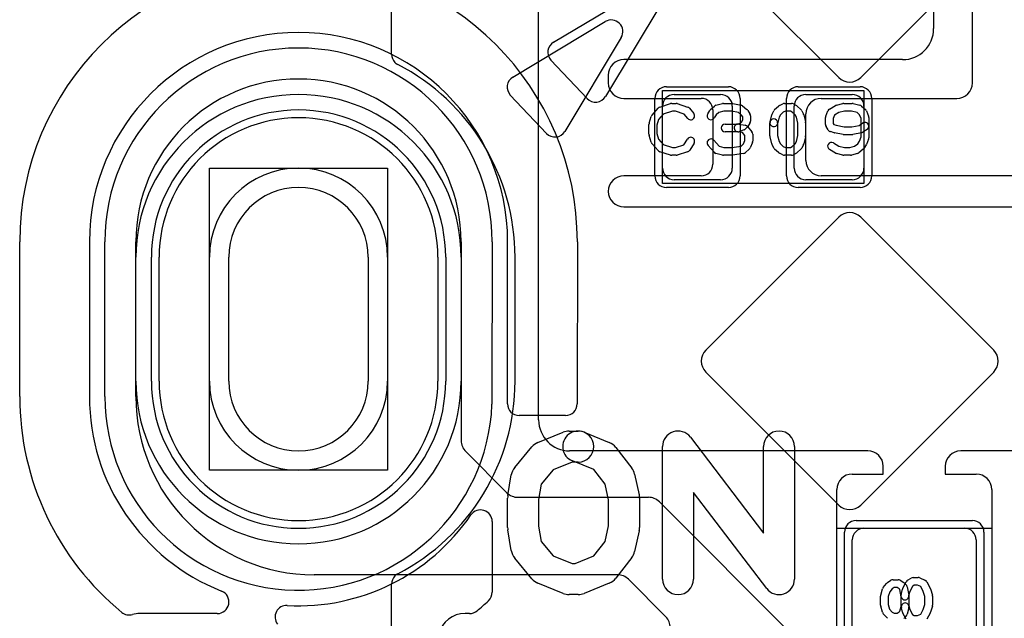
# Model space of a CAD drawing. Extents: x -3.2 to 23.2, y -0.5 to 25.
# Tile 4 of 22: x 0.1 to 6.5, y 9.6 to 13.4. Entities that reach past the tile are written whole.
import ezdxf

# ---------------------------------------------------------------- set-up
doc = ezdxf.new("R2010")
doc.units = 0
for name, color, linetype in [('Hole', 1, 'CONTINUOUS'), ('L1', 3, 'CONTINUOUS'), ('L4', 3, 'CONTINUOUS'), ('MetalMask-A', 176, 'CONTINUOUS'), ('MetalMask-B', 176, 'CONTINUOUS'), ('PartsArea-A', 111, 'CONTINUOUS'), ('PartsSilk-A', 221, 'CONTINUOUS'), ('Resist-A', 2, 'CONTINUOUS'), ('Resist-B', 2, 'CONTINUOUS'), ('Silk-A', 140, 'CONTINUOUS')]:
    doc.layers.add(name, color=color, linetype=linetype)

msp = doc.modelspace()

# ---------------------------------------------------------------- linework, layer by layer
at = {"layer": 'Hole'}
for p, q in [((1.45, 11.1), (1.45, 11.9)), ((2.35, 11.9), (2.35, 11.1))]:
    msp.add_line(p, q, dxfattribs=at)
for centre, start, end in [((1.9, 11.9), 0, 180), ((1.9, 11.1), 180, 0)]:
    msp.add_arc(centre, 0.45, start, end, dxfattribs=at)
at = {"layer": 'L1'}
for p, q in [((6.25, 13.025), (6.25, 14.125)), ((3.45, 10.85), (3.45, 13.97)), ((6, 13.97), (6, 13.375)), ((5.8, 13.175), (4, 13.175)), ((3.9, 13.075), (3.9, 13.025)), ((4, 12.925), (4.50003, 12.925)), ((4.325, 12.95), (4.625, 12.95)), ((5.175, 12.95), (5.475, 12.95)), ((5.275, 12.925), (6.15, 12.925)), ((4.25, 12.475), (4.25, 12.875)), ((4.575, 12.85003), (4.575, 12.49997)), ((4.7, 12.875), (4.7, 12.475)), ((5.1, 12.475), (5.1, 12.875)), ((5.55, 12.875), (5.55, 12.475)), ((5.175, 12.525), (5.175, 12.825)), ((4.50003, 12.425), (4, 12.425)), ((4.625, 12.4), (4.325, 12.4)), ((5.475, 12.4), (5.175, 12.4)), ((6.55, 12.425), (5.275, 12.425)), ((4, 12.225), (6.7, 12.225)), ((0.85, 11), (0.85, 12)), ((2.95, 12), (2.95, 10.71642)), ((1, 11.1), (1, 11.9)), ((1.325, 11.1), (1.325, 11.9)), ((2.475, 11.9), (2.475, 11.1)), ((2.8, 11.9), (2.8, 11.1)), ((2.97929, 10.64571), (3.24571, 10.37929)), ((5.575, 10.65), (3.65, 10.65)), ((6.625, 10.65), (6.175, 10.65)), ((5.475, 10.5), (5.675, 10.5)), ((5.675, 10.5), (5.675, 10.55)), ((6.075, 10.55), (6.075, 10.5)), ((6.075, 10.5), (6.275, 10.5)), ((5.375, 9.525), (5.375, 10.4)), ((6.375, 10.4), (6.375, 9.525)), ((3.31642, 10.35), (4.15858, 10.35)), ((4.22929, 10.32071), (5.09571, 9.45429)), ((5.55, 10.15), (6.2, 10.15)), ((5.475, 9.505), (5.475, 10.075)), ((6.275, 10.075), (6.275, 9.505)), ((3.95858, 9.85), (2, 9.85)), ((4.27071, 9.57929), (4.02929, 9.82071))]:
    msp.add_line(p, q, dxfattribs=at)
for centre, radius, start, end in [((5.8, 13.375), 0.2, -90, 0), ((4, 13.075), 0.1, 90, 180), ((1.9, 12), 1.05, 0, 180), ((4, 13.025), 0.1, 180, -90), ((6.15, 13.025), 0.1, -90, 0), ((4.325, 12.875), 0.075, 90, 180), ((4.50003, 12.85003), 0.07497, 0, 90), ((4.625, 12.875), 0.075, 0, 90), ((5.175, 12.875), 0.075, 90, 180), ((5.275, 12.825), 0.1, 90, 180), ((5.475, 12.875), 0.075, 0, 90), ((1.9, 11.9), 0.9, 0, 180), ((5.275, 12.525), 0.1, 180, -90), ((1.9, 11.9), 0.575, 0, 180), ((4.325, 12.475), 0.075, 180, -90), ((4.50003, 12.49997), 0.07497, -90, 0), ((4.625, 12.475), 0.075, -90, 0), ((5.175, 12.475), 0.075, 180, -90), ((5.475, 12.475), 0.075, -90, 0), ((4, 12.325), 0.1, 90, 180), ((4, 12.325), 0.1, 180, -90), ((1.9, 11.1), 0.9, 180, 0), ((1.9, 11.1), 0.575, 180, 0), ((2, 11), 1.15, 180, -90), ((3.65, 10.85), 0.2, 180, -90), ((3.05, 10.71642), 0.1, 180, -135), ((5.575, 10.55), 0.1, 0, 90), ((6.175, 10.55), 0.1, 90, 180), ((5.475, 10.4), 0.1, 90, 180), ((6.275, 10.4), 0.1, 0, 90), ((3.31642, 10.45), 0.1, -135, -90), ((4.15858, 10.25), 0.1, 45, 90), ((5.55, 10.075), 0.075, 90, 180), ((6.2, 10.075), 0.075, 0, 90), ((3.95858, 9.75), 0.1, 45, 90), ((4.2, 9.50858), 0.1, 0, 45)]:
    msp.add_arc(centre, radius, start, end, dxfattribs=at)
at = {"layer": 'L4'}
for p, q in [((2.5, 13.2103), (2.5, 21.34148)), ((4.52904, 13.91849), (5.38762, 13.05991)), ((5.52904, 13.05991), (6.38762, 13.91849)), ((5.38763, 12.1585), (4.52904, 11.29991)), ((6.38762, 11.29991), (5.52903, 12.1585)), ((1, 11.1), (1, 11.9)), ((1.325, 11.1), (1.325, 11.9)), ((2.475, 11.9), (2.475, 11.1)), ((2.8, 11.9), (2.8, 11.1)), ((3.2977, 11.1), (3.2977, 11.9)), ((4.52904, 11.15849), (5.38762, 10.29991)), ((5.52904, 10.29991), (6.38762, 11.15849)), ((2.5, 7.53068), (2.5, 9.7897))]:
    msp.add_line(p, q, dxfattribs=at)
for centre, radius, start, end in [((2.57501, 13.2103), 0.07501, 180, -135), ((2.57498, 13.21027), 0.07497, -135, -116.568469), ((1.8977, 11.9), 1.4, 0, 62.624491), ((5.45833, 13.13062), 0.1, -135, -45), ((1.9, 11.9), 0.9, 0, 180), ((1.9, 11.9), 0.575, 0, 180), ((5.45833, 12.0878), 0.09998, 45, 135), ((4.59975, 11.2292), 0.1, 135, -135), ((6.31691, 11.2292), 0.1, -45, 45), ((1.9, 11.1), 0.9, 180, 0), ((1.9, 11.1), 0.575, 180, 0), ((1.8977, 11.1), 1.4, -62.624491, 0), ((5.45833, 10.37062), 0.1, -135, -45), ((2.57498, 9.78973), 0.07497, 116.568469, 135), ((2.57501, 9.7897), 0.07501, 135, 180)]:
    msp.add_arc(centre, radius, start, end, dxfattribs=at)
at = {"layer": 'MetalMask-A'}
for p, q in [((4.325, 12.95), (4.625, 12.95)), ((5.175, 12.95), (5.475, 12.95)), ((4.25, 12.475), (4.25, 12.875)), ((4.7, 12.875), (4.7, 12.475)), ((5.1, 12.475), (5.1, 12.875)), ((5.55, 12.875), (5.55, 12.475)), ((4.625, 12.4), (4.325, 12.4)), ((5.475, 12.4), (5.175, 12.4)), ((5.55, 10.15), (6.2, 10.15)), ((5.475, 9.505), (5.475, 10.075)), ((6.275, 10.075), (6.275, 9.505))]:
    msp.add_line(p, q, dxfattribs=at)
for centre, start, end in [((4.325, 12.875), 90, 180), ((4.625, 12.875), 0, 90), ((5.175, 12.875), 90, 180), ((5.475, 12.875), 0, 90), ((4.325, 12.475), 180, -90), ((4.625, 12.475), -90, 0), ((5.175, 12.475), 180, -90), ((5.475, 12.475), -90, 0), ((5.55, 10.075), 90, 180), ((6.2, 10.075), 0, 90)]:
    msp.add_arc(centre, 0.075, start, end, dxfattribs=at)
at = {"layer": 'MetalMask-B'}
for p, q in [((1, 11.1), (1, 11.9)), ((2.8, 11.9), (2.8, 11.1))]:
    msp.add_line(p, q, dxfattribs=at)
for centre, start, end in [((1.9, 11.9), 0, 180), ((1.9, 11.1), 180, 0)]:
    msp.add_arc(centre, 0.9, start, end, dxfattribs=at)
at = {"layer": 'PartsArea-A'}
for p, q in [((4.25, 12.375), (4.25, 12.975)), ((4.25, 12.975), (5.55, 12.975)), ((5.55, 12.975), (5.55, 12.375)), ((1.325, 10.525), (1.325, 12.475)), ((1.325, 12.475), (2.475, 12.475)), ((2.475, 12.475), (2.475, 10.525)), ((5.55, 12.375), (4.25, 12.375)), ((2.475, 10.525), (1.325, 10.525)), ((5.375, 8.15), (5.375, 10.15)), ((5.375, 10.15), (6.375, 10.15)), ((6.375, 10.15), (6.375, 8.15))]:
    msp.add_line(p, q, dxfattribs=at)
at = {"layer": 'PartsSilk-A'}
for p, q in [((3.28309, 13.06235), (3.88025, 13.42065)), ((3.98315, 13.31775), (3.6197, 12.712)), ((3.50087, 12.69909), (3.26715, 12.94654)), ((4.18258, 12.81739), (4.22147, 12.86183)), ((4.23266, 12.86918), (4.3021, 12.8914)), ((4.31362, 12.84259), (4.25452, 12.82368)), ((4.30972, 12.89259), (4.3375, 12.89259)), ((4.33344, 12.84259), (4.31362, 12.84259)), ((4.38952, 12.8239), (4.33344, 12.84259)), ((4.3454, 12.89131), (4.41207, 12.86909)), ((4.42338, 12.86137), (4.45115, 12.82804)), ((4.5413, 12.82529), (4.55519, 12.84751)), ((4.55978, 12.85295), (4.58478, 12.87517)), ((4.59495, 12.88064), (4.63662, 12.89175)), ((4.64634, 12.84259), (4.61356, 12.83385)), ((4.64306, 12.89259), (4.69861, 12.89259)), ((4.69601, 12.84259), (4.64634, 12.84259)), ((4.74042, 12.83324), (4.69601, 12.84259)), ((4.70376, 12.89205), (4.75654, 12.88094)), ((4.76701, 12.876), (4.79479, 12.85378)), ((4.80037, 12.84751), (4.81426, 12.82529)), ((4.95681, 12.82322), (4.96792, 12.84544)), ((4.97367, 12.85295), (4.99867, 12.87517)), ((5.0041, 12.87884), (5.02632, 12.88995)), ((5.0434, 12.84259), (5.02942, 12.8356)), ((5.0375, 12.89259), (5.08194, 12.89259)), ((5.0753, 12.84259), (5.0434, 12.84259)), ((5.08673, 12.83606), (5.0753, 12.84259)), ((5.09434, 12.8893), (5.11379, 12.87819)), ((5.118, 12.87517), (5.143, 12.85295)), ((5.14875, 12.84544), (5.15986, 12.82322)), ((5.30331, 12.81055), (5.3172, 12.84388)), ((5.32788, 12.85597), (5.36677, 12.87819)), ((5.37273, 12.88064), (5.41439, 12.89175)), ((5.42411, 12.84259), (5.38875, 12.83316)), ((5.42083, 12.89259), (5.47361, 12.89259)), ((5.47053, 12.84259), (5.42411, 12.84259)), ((5.50604, 12.83371), (5.47053, 12.84259)), ((5.47967, 12.89184), (5.52412, 12.88073)), ((5.53467, 12.87517), (5.55967, 12.85295)), ((5.56614, 12.84387), (5.58002, 12.81054)), ((4.16364, 12.76394), (4.17753, 12.80839)), ((4.22368, 12.78844), (4.2125, 12.75266)), ((4.25452, 12.82368), (4.22368, 12.78844)), ((4.41273, 12.79604), (4.38952, 12.8239)), ((4.59568, 12.81796), (4.5837, 12.79879)), ((4.61356, 12.83385), (4.59568, 12.81796)), ((4.76023, 12.8174), (4.74042, 12.83324)), ((4.75948, 12.77215), (4.76806, 12.78587)), ((4.76806, 12.80487), (4.76023, 12.8174)), ((4.76806, 12.78587), (4.76806, 12.80487)), ((4.81806, 12.81204), (4.81806, 12.7787)), ((4.94381, 12.77365), (4.95492, 12.8181)), ((5.00276, 12.80331), (4.99231, 12.76153)), ((5.01049, 12.81877), (5.00276, 12.80331)), ((5.02942, 12.8356), (5.01049, 12.81877)), ((5.10618, 12.81877), (5.08673, 12.83606)), ((5.11391, 12.80331), (5.10618, 12.81877)), ((5.12361, 12.76451), (5.11391, 12.80331)), ((5.16175, 12.8181), (5.17286, 12.77365)), ((5.30139, 12.75648), (5.30139, 12.80093)), ((5.36008, 12.81678), (5.35139, 12.79593)), ((5.35139, 12.79593), (5.35139, 12.76365)), ((5.38875, 12.83316), (5.36008, 12.81678)), ((5.52218, 12.81937), (5.50604, 12.83371)), ((5.53194, 12.79593), (5.52218, 12.81937)), ((5.53194, 12.6763), (5.53194, 12.79593)), ((5.58194, 12.80093), (5.58194, 12.6713)), ((4.1625, 12.69352), (4.1625, 12.75648)), ((4.2125, 12.75266), (4.2125, 12.69734)), ((4.65417, 12.75926), (4.7331, 12.75926)), ((4.7331, 12.75926), (4.7543, 12.76697)), ((4.74188, 12.75887), (4.78355, 12.75146)), ((4.7766, 12.72187), (4.74604, 12.71076)), ((4.7543, 12.76697), (4.75948, 12.77215)), ((4.79685, 12.7388), (4.78574, 12.72769)), ((4.79838, 12.74285), (4.82615, 12.70952)), ((4.81426, 12.76545), (4.80037, 12.74323)), ((4.94306, 12.68241), (4.94306, 12.76759)), ((4.99306, 12.76759), (4.99306, 12.68549)), ((5.12361, 12.68549), (5.12361, 12.76451)), ((5.17361, 12.76759), (5.17361, 12.68241)), ((5.31908, 12.72101), (5.30519, 12.74323)), ((5.35139, 12.76365), (5.35646, 12.75554)), ((5.35646, 12.75554), (5.3713, 12.75114)), ((5.3713, 12.75114), (5.42331, 12.74074)), ((5.42331, 12.74074), (5.47113, 12.74074)), ((5.47113, 12.74074), (5.51942, 12.75039)), ((5.51942, 12.75039), (5.54307, 12.76617)), ((5.57081, 12.72457), (5.54304, 12.70605)), ((4.17753, 12.64161), (4.16364, 12.68606)), ((4.2125, 12.69734), (4.22368, 12.66156)), ((4.22368, 12.66156), (4.25452, 12.62632)), ((4.38773, 12.6255), (4.41074, 12.66232)), ((4.58131, 12.65442), (4.61519, 12.61571)), ((4.7375, 12.70926), (4.65417, 12.70926)), ((4.76581, 12.70383), (4.73312, 12.70965)), ((4.78194, 12.68447), (4.76581, 12.70383)), ((4.77218, 12.63063), (4.78194, 12.65407)), ((4.78194, 12.65407), (4.78194, 12.68447)), ((4.83194, 12.69352), (4.83194, 12.64907)), ((4.95492, 12.6319), (4.94381, 12.67635)), ((4.99306, 12.68549), (5.00276, 12.64669)), ((5.11391, 12.64669), (5.12361, 12.68549)), ((5.17286, 12.67635), (5.16175, 12.6319)), ((5.35818, 12.70288), (5.33318, 12.71029)), ((5.41593, 12.69123), (5.36038, 12.70234)), ((5.47361, 12.69074), (5.42083, 12.69074)), ((5.53407, 12.70234), (5.47851, 12.69123)), ((5.51023, 12.6326), (5.52077, 12.64947)), ((5.52077, 12.64947), (5.53194, 12.6763)), ((5.58002, 12.66169), (5.56614, 12.62835)), ((4.22147, 12.58817), (4.18258, 12.63261)), ((4.25452, 12.62632), (4.31362, 12.60741)), ((4.31362, 12.60741), (4.33344, 12.60741)), ((4.33344, 12.60741), (4.38773, 12.6255)), ((4.45314, 12.63582), (4.42537, 12.59138)), ((4.58258, 12.57706), (4.54369, 12.6215)), ((4.61519, 12.61571), (4.64634, 12.60741)), ((4.64634, 12.60741), (4.69662, 12.60741)), ((4.69662, 12.60741), (4.75691, 12.61705)), ((4.75691, 12.61705), (4.77218, 12.63063)), ((4.80967, 12.59705), (4.78467, 12.57483)), ((4.83002, 12.63946), (4.81614, 12.60613)), ((4.96792, 12.60456), (4.95681, 12.62678)), ((4.99867, 12.57483), (4.97367, 12.59705)), ((5.00276, 12.64669), (5.01049, 12.63123)), ((5.01049, 12.63123), (5.02942, 12.6144)), ((5.02942, 12.6144), (5.0434, 12.60741)), ((5.0434, 12.60741), (5.0753, 12.60741)), ((5.0753, 12.60741), (5.08673, 12.61394)), ((5.08673, 12.61394), (5.10618, 12.63123)), ((5.10618, 12.63123), (5.11391, 12.64669)), ((5.143, 12.59705), (5.118, 12.57483)), ((5.15986, 12.62678), (5.14875, 12.60456)), ((5.36677, 12.57181), (5.32788, 12.59403)), ((5.35268, 12.63745), (5.38875, 12.61684)), ((5.38875, 12.61684), (5.42411, 12.60741)), ((5.42411, 12.60741), (5.459, 12.60741)), ((5.459, 12.60741), (5.4897, 12.61618)), ((5.4897, 12.61618), (5.51023, 12.6326)), ((5.54479, 12.59622), (5.51701, 12.574)), ((5.56426, 12.62471), (5.55037, 12.60249)), ((4.3021, 12.5586), (4.23266, 12.58082)), ((4.3375, 12.55741), (4.30972, 12.55741)), ((4.41207, 12.58091), (4.3454, 12.55869)), ((4.63662, 12.55825), (4.59495, 12.56936)), ((4.69861, 12.55741), (4.64306, 12.55741)), ((4.77201, 12.56883), (4.70256, 12.55772)), ((5.02632, 12.56005), (5.0041, 12.57116)), ((5.08194, 12.55741), (5.0375, 12.55741)), ((5.11379, 12.57181), (5.09434, 12.5607)), ((5.41439, 12.55825), (5.37273, 12.56936)), ((5.4625, 12.55741), (5.42083, 12.55741)), ((5.50826, 12.56948), (5.46937, 12.55837)), ((5.674, 9.76701), (5.69622, 9.79479)), ((5.70249, 9.80037), (5.72471, 9.81426)), ((5.73796, 9.81806), (5.7713, 9.81806)), ((5.78455, 9.81426), (5.80677, 9.80037)), ((5.80109, 9.76315), (5.82331, 9.80482)), ((5.8112, 9.79685), (5.82231, 9.78574)), ((5.83213, 9.81426), (5.85435, 9.82814)), ((5.86759, 9.83194), (5.90093, 9.83194)), ((5.91054, 9.83002), (5.94387, 9.81614)), ((5.95632, 9.80482), (5.97854, 9.76315)), ((5.65837, 9.71937), (5.66948, 9.75826)), ((5.71618, 9.7397), (5.70741, 9.709)), ((5.7326, 9.76023), (5.71618, 9.7397)), ((5.74513, 9.76806), (5.7326, 9.76023)), ((5.76413, 9.76806), (5.74513, 9.76806)), ((5.77785, 9.75948), (5.76413, 9.76806)), ((5.7816, 9.75574), (5.77785, 9.75948)), ((5.79123, 9.7076), (5.7816, 9.75574)), ((5.79158, 9.73005), (5.79899, 9.75783)), ((5.82914, 9.77296), (5.84025, 9.7174)), ((5.84656, 9.74217), (5.84074, 9.72033)), ((5.86428, 9.7754), (5.84656, 9.74217)), ((5.87476, 9.78194), (5.86428, 9.7754)), ((5.89593, 9.78194), (5.87476, 9.78194)), ((5.9164, 9.77342), (5.89593, 9.78194)), ((5.93317, 9.74197), (5.9164, 9.77342)), ((5.94259, 9.709), (5.93317, 9.74197)), ((5.98052, 9.75826), (5.99163, 9.71937)), ((5.65741, 9.65417), (5.65741, 9.7125)), ((5.70741, 9.709), (5.70741, 9.65767)), ((5.79074, 9.64634), (5.79074, 9.72361)), ((5.84074, 9.72033), (5.84074, 9.64306)), ((5.94259, 9.65767), (5.94259, 9.709)), ((5.99259, 9.7125), (5.99259, 9.65417)), ((5.66948, 9.60841), (5.65837, 9.6473)), ((5.69705, 9.57367), (5.67483, 9.59867)), ((5.70741, 9.65767), (5.71599, 9.62763)), ((5.71599, 9.62763), (5.73204, 9.60957)), ((5.73204, 9.60957), (5.74513, 9.60139)), ((5.74513, 9.60139), (5.76413, 9.60139)), ((5.76413, 9.60139), (5.77785, 9.60997)), ((5.77785, 9.60997), (5.7822, 9.61432)), ((5.7822, 9.61432), (5.79074, 9.64634)), ((5.79899, 9.60884), (5.79158, 9.63662)), ((5.82366, 9.56399), (5.80144, 9.60288)), ((5.8399, 9.63662), (5.82879, 9.59495)), ((5.8399, 9.6495), (5.84647, 9.62486)), ((5.84647, 9.62486), (5.86396, 9.59425)), ((5.91678, 9.59619), (5.93327, 9.62506)), ((5.93327, 9.62506), (5.94259, 9.65767)), ((5.97819, 9.60288), (5.95597, 9.56399)), ((5.99163, 9.6473), (5.98052, 9.60841)), ((5.82231, 9.58371), (5.8112, 9.5726)), ((5.86396, 9.59425), (5.87476, 9.5875)), ((5.87476, 9.5875), (5.89593, 9.5875)), ((5.89593, 9.5875), (5.91678, 9.59619))]:
    msp.add_line(p, q, dxfattribs=at)
for centre, radius, start, end in [((3.91884, 13.35634), 0.075, -30.966377, 120.963954), ((3.32167, 12.99804), 0.075, 120.959826, -136.635136), ((4.24028, 12.84537), 0.025, 107.746418, 138.811918), ((4.30972, 12.86759), 0.025, 90, 107.746418), ((4.3375, 12.86759), 0.025, 71.579545, 90), ((4.40417, 12.84537), 0.025, 39.790899, 71.579545), ((4.57639, 12.83426), 0.025, 131.627831, 147.989981), ((4.60139, 12.85648), 0.025, 104.925513, 131.630694), ((4.64306, 12.86759), 0.025, 90, 104.92885), ((4.69861, 12.86759), 0.025, 78.110161, 90), ((4.75139, 12.85648), 0.025, 51.333033, 78.112983), ((4.77917, 12.83426), 0.025, 32.005383, 51.345223), ((4.99028, 12.83426), 0.025, 131.627831, 153.434949), ((5.01528, 12.85648), 0.025, 116.565051, 131.62783), ((5.0375, 12.86759), 0.025, 90, 116.565051), ((5.08194, 12.86759), 0.025, 60.266489, 90), ((5.10139, 12.85648), 0.025, 48.372169, 60.266489), ((5.12639, 12.83426), 0.025, 26.565051, 48.37217), ((5.34028, 12.83426), 0.025, 119.733511, 157.376473), ((5.37917, 12.85648), 0.025, 104.925513, 119.741708), ((5.42083, 12.86759), 0.025, 90, 104.932273), ((5.47361, 12.86759), 0.025, 75.969316, 90), ((5.51806, 12.85648), 0.025, 48.372169, 75.96679), ((5.54306, 12.83426), 0.025, 22.605762, 48.369306), ((4.20139, 12.80093), 0.025, 138.811918, 162.637772), ((4.43194, 12.81204), 0.025, -140.209101, 39.800498), ((4.5625, 12.81204), 0.025, 147.994617, -32.010019), ((4.79306, 12.81204), 0.025, 0, 32.010019), ((4.79306, 12.7787), 0.025, -32.005383, 0), ((4.96806, 12.76759), 0.025, 0, 180), ((4.97917, 12.81204), 0.025, 153.434949, 165.969316), ((5.1375, 12.81204), 0.025, 14.030684, 26.565051), ((5.32639, 12.80093), 0.025, 157.373085, 180), ((5.55694, 12.80093), 0.025, 0, 22.608878), ((4.1875, 12.75648), 0.025, 162.637772, 180), ((4.65417, 12.73426), 0.025, 90, -90), ((4.7375, 12.73426), 0.025, 79.908369, -100.083264), ((4.76806, 12.74537), 0.025, -70.02864, -45), ((4.77917, 12.72685), 0.025, 39.790899, 79.916736), ((4.77917, 12.75648), 0.025, -45, -32.010019), ((4.96806, 12.76759), 0.025, 165.969316, -14.03321), ((5.14861, 12.76759), 0.025, 0, 14.030684), ((5.32639, 12.75648), 0.025, 180, -147.989981), ((5.34028, 12.73426), 0.025, -147.994617, -106.509823), ((5.55694, 12.74537), 0.025, -56.303576, 123.699589), ((3.55539, 12.75059), 0.075, -136.63164, -30.963579), ((4.1875, 12.69352), 0.025, 180, -162.637772), ((4.43194, 12.64907), 0.025, -32.005383, 147.999253), ((4.5625, 12.63796), 0.025, 41.188082, -138.810424), ((4.7375, 12.73426), 0.025, -90, -70.02141), ((4.80694, 12.69352), 0.025, 0, 39.800498), ((4.80694, 12.64907), 0.025, -22.605762, 0), ((4.96806, 12.68241), 0.025, 180, -165.969316), ((5.14861, 12.68241), 0.025, -14.030684, 0), ((5.36528, 12.72685), 0.025, -106.499478, -101.309932), ((5.42083, 12.71574), 0.025, -101.305437, -90), ((5.47361, 12.71574), 0.025, -90, -78.692051), ((5.52917, 12.72685), 0.025, -78.694563, -56.300411), ((5.55694, 12.6713), 0.025, -22.605762, 0), ((4.20139, 12.64907), 0.025, -162.637772, -138.811918), ((4.24028, 12.60463), 0.025, -138.811918, -107.746418), ((4.40417, 12.60463), 0.025, -71.579545, -32.005383), ((4.79306, 12.61574), 0.025, -48.372169, -22.608878), ((4.97917, 12.63796), 0.025, -165.969316, -153.434949), ((4.99028, 12.61574), 0.025, -153.434949, -131.62783), ((5.12639, 12.61574), 0.025, -48.372169, -26.565051), ((5.1375, 12.63796), 0.025, -26.565051, -14.030684), ((5.34028, 12.61574), 0.025, 60.266489, -119.741708), ((5.52917, 12.61574), 0.025, -51.333033, -32.010019), ((5.54306, 12.63796), 0.025, -32.005383, -22.602779), ((4.30972, 12.58241), 0.025, -107.746418, -90), ((4.3375, 12.58241), 0.025, -90, -71.579545), ((4.60139, 12.59352), 0.025, -138.811918, -104.92885), ((4.64306, 12.58241), 0.025, -104.925513, -90), ((4.69861, 12.58241), 0.025, -90, -80.911332), ((4.76806, 12.59352), 0.025, -80.910628, -48.369306), ((5.01528, 12.59352), 0.025, -131.627831, -116.565051), ((5.0375, 12.58241), 0.025, -116.565051, -90), ((5.08194, 12.58241), 0.025, -90, -60.266489), ((5.10139, 12.59352), 0.025, -60.266489, -48.37217), ((5.37917, 12.59352), 0.025, -119.733511, -104.932273), ((5.42083, 12.58241), 0.025, -104.925513, -90), ((5.4625, 12.58241), 0.025, -90, -74.05655), ((5.50139, 12.59352), 0.025, -74.051456, -51.345223), ((5.71574, 9.77917), 0.025, 122.005383, 141.333033), ((5.73796, 9.79306), 0.025, 90, 122.005383), ((5.7713, 9.79306), 0.025, 57.994617, 90), ((5.79352, 9.77917), 0.025, 45, 57.994617), ((5.84537, 9.79306), 0.025, 121.985944, 151.931795), ((5.86759, 9.80694), 0.025, 90, 121.991474), ((5.90093, 9.80694), 0.025, 67.394238, 90), ((5.93426, 9.79306), 0.025, 28.061701, 67.391122), ((5.69352, 9.75139), 0.025, 141.333033, 164.051456), ((5.81574, 9.72361), 0.025, 165.074487, 180), ((5.82315, 9.75139), 0.025, 151.938299, 165.064732), ((5.80463, 9.76806), 0.025, 11.305437, 45), ((5.95648, 9.75139), 0.025, 15.948544, 28.068205), ((5.68241, 9.7125), 0.025, 164.051456, 180), ((5.81574, 9.64306), 0.025, 14.925513, -165.064732), ((5.81574, 9.7125), 0.025, -168.694563, 11.307949), ((5.96759, 9.7125), 0.025, 0, 15.94345), ((5.68241, 9.65417), 0.025, 180, -164.051456), ((5.69352, 9.61528), 0.025, -164.051456, -138.37217), ((5.82315, 9.61528), 0.025, -165.074487, -150.258292), ((5.81574, 9.64306), 0.025, -14.925513, 0), ((5.95648, 9.61528), 0.025, -29.733511, -15.94345), ((5.96759, 9.65417), 0.025, -15.948544, 0), ((5.71574, 9.59028), 0.025, -138.372169, -122.005383), ((5.79352, 9.59028), 0.025, -57.994617, -45), ((5.80463, 9.60139), 0.025, -45, -14.925513)]:
    msp.add_arc(centre, radius, start, end, dxfattribs=at)
at = {"layer": 'Resist-A'}
for p, q in [((4.275, 13), (4.675, 13)), ((5.125, 13), (5.525, 13)), ((4.2, 12.425), (4.2, 12.925)), ((4.75, 12.925), (4.75, 12.425)), ((5.05, 12.425), (5.05, 12.925)), ((5.6, 12.925), (5.6, 12.425)), ((4.675, 12.35), (4.275, 12.35)), ((5.525, 12.35), (5.125, 12.35)), ((0.65, 11), (0.65, 12)), ((3.15, 12), (3.149, 10.9515)), ((0.95, 11.1), (0.95, 11.9)), ((1.325, 11.1), (1.325, 11.9)), ((2.475, 11.9), (2.475, 11.1)), ((2.85, 11.9), (2.85, 11.1)), ((5.5, 10.2), (6.25, 10.2)), ((5.425, 9.455), (5.425, 10.125)), ((6.325, 10.125), (6.325, 9.455))]:
    msp.add_line(p, q, dxfattribs=at)
for centre, radius, start, end in [((1.9, 12), 1.25, 0, 180), ((4.275, 12.925), 0.075, 90, 180), ((4.675, 12.925), 0.075, 0, 90), ((5.125, 12.925), 0.075, 90, 180), ((5.525, 12.925), 0.075, 0, 90), ((1.9, 11.9), 0.95, 0, 180), ((1.9, 11.9), 0.575, 0, 180), ((4.275, 12.425), 0.075, 180, -90), ((4.675, 12.425), 0.075, -90, 0), ((5.125, 12.425), 0.075, 180, -90), ((5.525, 12.425), 0.075, -90, 0), ((1.9, 11.1), 0.95, 180, 0), ((1.9, 11.1), 0.575, 180, 0), ((1.9, 11), 1.25, 180, -2.362168), ((3.074, 10.95157), 0.075, -2.361139, -0.053476), ((5.5, 10.125), 0.075, 90, 180), ((6.25, 10.125), 0.075, 0, 90)]:
    msp.add_arc(centre, radius, start, end, dxfattribs=at)
at = {"layer": 'Resist-B'}
for p, q in [((0.85, 11.1), (0.85, 11.9)), ((0.95, 11.1), (0.95, 11.9)), ((1.325, 11.1), (1.325, 11.9)), ((2.475, 11.9), (2.475, 11.1)), ((2.85, 11.9), (2.85, 11.1)), ((2.95, 11.9), (2.95, 11.1))]:
    msp.add_line(p, q, dxfattribs=at)
for centre, radius, start, end in [((1.9, 11.9), 1.05, 0, 180), ((1.9, 11.9), 0.95, 0, 180), ((1.9, 11.9), 0.575, 0, 180), ((1.9, 11.1), 1.05, 180, 0), ((1.9, 11.1), 0.95, 180, 0), ((1.9, 11.1), 0.575, 180, 0)]:
    msp.add_arc(centre, radius, start, end, dxfattribs=at)
at = {"layer": 'Silk-A'}
for p, q in [((3.54559, 13.28735), (4.14275, 13.64565)), ((4.24565, 13.54275), (3.8822, 12.937)), ((3.76337, 12.92409), (3.52965, 13.17154)), ((0.1, 11), (0.1, 12)), ((0.55, 12), (0.55, 11)), ((3.249, 10.95285), (3.25, 11.9999)), ((3.7, 11.99948), (3.699, 10.95271)), ((3.624, 10.87778), (3.324, 10.87778)), ((3.44547, 10.70366), (3.60844, 10.77033)), ((3.6463, 10.77778), (3.70556, 10.77778)), ((3.74343, 10.77033), (3.90639, 10.70366)), ((4.42954, 10.73838), (4.90185, 10.11848)), ((3.2954, 10.5418), (3.40651, 10.67513)), ((3.94746, 10.6725), (4.05116, 10.53917)), ((4.25, 9.82222), (4.25, 10.67778)), ((4.90185, 10.11848), (4.90185, 10.67778)), ((5.10185, 10.67778), (5.10185, 9.82222)), ((3.66596, 10.57778), (3.54422, 10.52798)), ((3.70556, 10.57778), (3.66596, 10.57778)), ((3.80596, 10.52866), (3.66769, 10.58523)), ((3.25136, 10.36088), (3.27358, 10.49422)), ((3.54422, 10.52798), (3.4664, 10.43459)), ((3.87948, 10.43414), (3.80596, 10.52866)), ((4.06984, 10.49947), (4.09947, 10.36613)), ((3.4664, 10.43459), (3.45, 10.33616)), ((3.90185, 10.33346), (3.87948, 10.43414)), ((4.92231, 9.76162), (4.45, 10.38152)), ((4.45, 10.38152), (4.45, 9.82222)), ((3.25, 10.15556), (3.25, 10.34444)), ((3.45, 10.33616), (3.45, 10.16384)), ((3.90185, 10.16654), (3.90185, 10.33346)), ((4.10185, 10.34444), (4.10185, 10.15556)), ((3.15, 10.19375), (3.15, 9.73707)), ((3.27358, 10.00578), (3.25136, 10.13912)), ((3.45, 10.16384), (3.4664, 10.06541)), ((3.87948, 10.06586), (3.90185, 10.16654)), ((4.09947, 10.13387), (4.06984, 10.00053)), ((3.4664, 10.06541), (3.54422, 9.97202)), ((3.80596, 9.97134), (3.87948, 10.06586)), ((3.40651, 9.82487), (3.2954, 9.9582)), ((3.54422, 9.97202), (3.66596, 9.92222)), ((3.66596, 9.92222), (3.6859, 9.92222)), ((3.6859, 9.92222), (3.80596, 9.97134)), ((4.05116, 9.96083), (3.94746, 9.8275)), ((3.60844, 9.72967), (3.44547, 9.79634)), ((3.90639, 9.79634), (3.74343, 9.72967)), ((3.70556, 9.72222), (3.6463, 9.72222)), ((1.3756, 9.6), (0.87499, 9.6)), ((3.00454, 9.6), (2.975, 9.6))]:
    msp.add_line(p, q, dxfattribs=at)
for centre, radius, start, end in [((1.9, 12), 1.8, 0, 180), ((1.9, 12), 1.35, 0, 180), ((3.58417, 13.22304), 0.075, 120.959826, -136.635136), ((3.81789, 12.97559), 0.075, -136.63164, -30.963579), ((3.15, 12), 0.1, -0.057296, 0), ((3.15, 12), 0.55, -0.054171, 0), ((1.90001, 11), 1.80001, 180, -129.322575), ((1.90001, 11.00001), 1.35001, -179.999576, -111.592639), ((3.324, 10.95278), 0.075, 179.946524, -90), ((3.624, 10.95278), 0.075, -90, -0.053476), ((3.70556, 10.67778), 0.1, 67.746396, -112.250393), ((3.6463, 10.67778), 0.1, 90, 112.248301), ((3.70556, 10.67778), 0.1, -90, 90), ((4.35, 10.67778), 0.1, 37.30308, 180), ((5.00185, 10.67778), 0.1, 0, 180), ((3.48333, 10.61111), 0.1, 112.2483, 140.192962), ((3.86852, 10.61111), 0.1, 37.871466, 67.746396), ((3.37222, 10.47778), 0.1, 140.192962, 170.537678), ((3.97222, 10.47778), 0.1, 12.526943, 37.871466), ((3.35, 10.34444), 0.1, 170.537678, 180), ((4.00185, 10.34444), 0.1, 0, 12.526943), ((1.90001, 11.00001), 1.35001, -93.080153, -34.45744), ((3.075, 10.19375), 0.075, 0, 145.544989), ((3.35, 10.15556), 0.1, 180, -170.537678), ((4.00185, 10.15556), 0.1, -12.526943, 0), ((3.37222, 10.02222), 0.1, -170.537678, -140.192962), ((3.97222, 10.02222), 0.1, -37.871466, -12.526943), ((3.48333, 9.88889), 0.1, -140.192962, -112.248301), ((3.86852, 9.88889), 0.1, -67.746396, -37.871466), ((4.35, 9.82222), 0.1, 180, 0), ((5.00185, 9.82222), 0.1, -142.69692, 0), ((1.3756, 9.675), 0.075, -90, 68.408537), ((3.075, 9.73707), 0.075, -47.063917, 0), ((3.6463, 9.82222), 0.1, -112.2483, -90), ((3.70556, 9.82222), 0.1, -90, -67.746396), ((1.9, 11), 1.8, -50.185014, -47.065548), ((0.8069, 9.66555), 0.075, -129.324344, -73.41344), ((0.87495, 9.42499), 0.17501, 89.986905, 105.456115), ((1.82344, 9.57706), 0.075, 86.919756, -142.535744), ((2.975, 9.425), 0.175, 90, 164.987809), ((3.00454, 9.675), 0.075, -90, -50.187582)]:
    msp.add_arc(centre, radius, start, end, dxfattribs=at)

doc.saveas('drawing.dxf')
